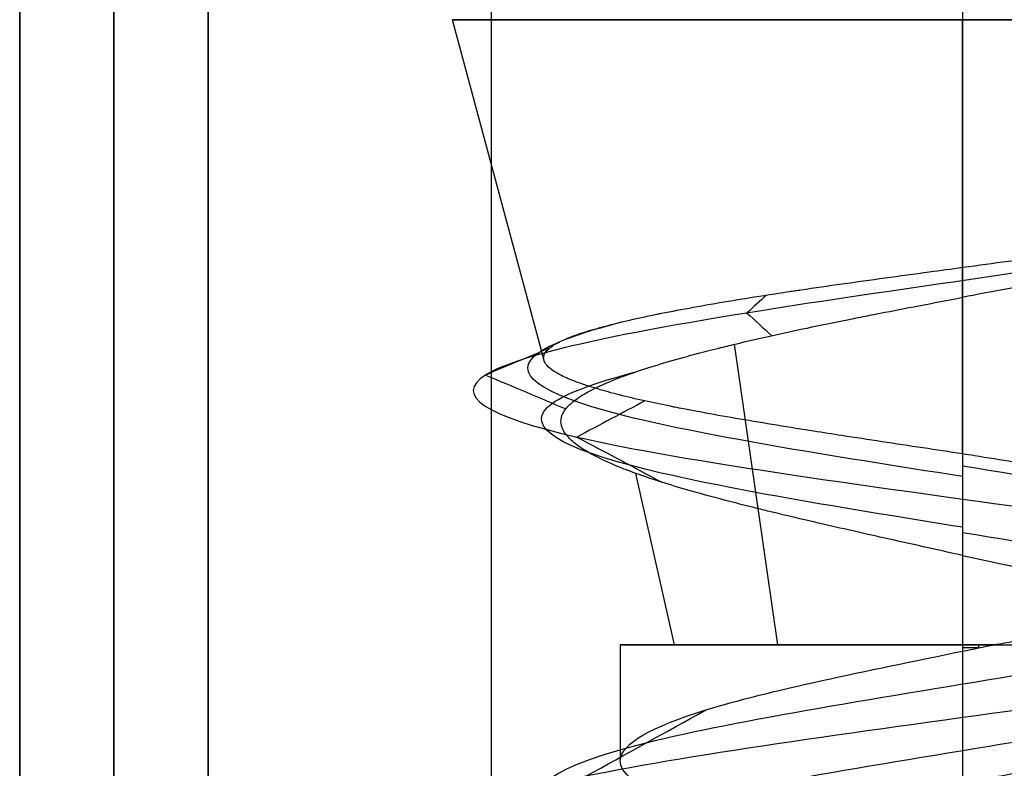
# Model space of a CAD drawing. Header units: millimetres. Extents: x -646 to 654, y -203 to 198.
# Tile 15 of 256: x -646.38 to -641.16, y 137.64 to 141.61. Entities that reach past the tile are written whole.
import ezdxf

# ---------------------------------------------------------------- set-up
doc = ezdxf.new("R2010")
doc.units = ezdxf.units.MM
doc.layers.add('Default', color=7, linetype='Continuous', true_color=0x000000)

msp = doc.modelspace()

# ---------------------------------------------------------------- linework, layer by layer
at = {"layer": 'Default', "color": 9, "true_color": 0xbebcba}
for p, q in [((-643.604, 139.8039, 845.8222), (-644.0889, 141.6131, 845.8222)), ((-641.3844, 140.2994, 848.1747), (-641.3844, 141.6131, 848.5267)), ((-641.3844, 139.3092, 843.735), (-641.3844, 141.6131, 843.1177)), ((-642.3643, 138.2967, 847.351), (-642.5948, 139.8911, 847.7107)), ((-642.9131, 138.2967, 844.8423), (-643.1181, 139.2052, 844.7109)), ((-643.2002, 138.2967, 845.8222), (-643.1997, 137.6833, 845.8222)), ((-641.3844, 138.2967, 844.0063), (-641.3844, 137.104, 844.0063))]:
    msp.add_line(p, q, dxfattribs=at)
at = {"layer": 'Default', "color": 9, "true_color": 0xbebcba, "extrusion": (0, -1, 0)}
for centre, radius, start, end in [((-641.3844, 845.8222, -141.6131), 2.7045, 90, 180), ((-641.3844, 845.8222, -141.6131), 2.7045, 180, 270), ((-641.3844, 845.8222, -138.2967), 1.8159, 90, 180), ((-641.3844, 845.8222, -138.2967), 1.8159, 180, 335.3238), ((-641.3844, 845.8222, -138.2967), 1.8159, 84.6762, 90)]:
    msp.add_arc(centre, radius, start, end, dxfattribs=at)
at = {"layer": 'Default', "color": 9, "true_color": 0xbebcba, "extrusion": (0, 1, 0)}
for start, end in [(90, 180), (180, 270)]:
    msp.add_arc((641.3844, 845.8222, 141.6131), 2.7045, start, end, dxfattribs=at)
at = {"layer": 'Default'}
for points in [[(-646.3844, 148.3403, 1170.8222), (-646.3844, 141.8403, 1170.8222), (-646.3844, 135.3403, 1170.8222)], [(-646.3844, 135.3403, 772.8222), (-646.3844, 141.8403, 772.8222), (-646.3844, 148.3403, 772.8222)], [(-646.3844, 135.3403, 971.8222), (-646.3844, 141.8403, 971.8222), (-646.3844, 148.3403, 971.8222)], [(-645.8844, 148.3403, 1171.3222), (-645.8844, 141.8403, 1171.3222), (-645.8844, 135.3403, 1171.3222)], [(-645.8844, 135.3403, 772.3222), (-645.8844, 141.8403, 772.3222), (-645.8844, 148.3403, 772.3222)], [(-645.3844, 148.3403, 1171.8222), (-645.3844, 141.8403, 1171.8222), (-645.3844, 135.3403, 1171.8222)], [(-645.3844, 135.3403, 771.8222), (-645.3844, 141.8403, 771.8222), (-645.3844, 148.3403, 771.8222)], [(-643.8844, 147.3403, 845.8222), (-643.8844, 140.8403, 845.8222), (-643.8844, 134.3403, 845.8222)], [(-641.3844, 147.3403, 848.3222), (-641.3844, 140.8403, 848.3222), (-641.3844, 134.3403, 848.3222)], [(-641.3844, 147.3403, 843.3222), (-641.3844, 140.8403, 843.3222), (-641.3844, 134.3403, 843.3222)]]:
    msp.add_open_spline(points, degree=2, dxfattribs=at)
at = {"layer": 'Default', "color": 9, "true_color": 0xbebcba}
for points, degree in [([(-638.9986, 140.7149, 846.4377), (-639.1686, 140.6052, 847.1504), (-640.1872, 140.3858, 848.4209), (-642.6778, 140.0567, 848.4273), (-644.2693, 139.7276, 846.4611), (-643.7269, 139.3986, 843.9482), (-642.177, 139.1792, 843.1698), (-641.3844, 139.0695, 843.1563)], 3), ([(-641.3844, 140.14, 848.132), (-641.3844, 140.2197, 848.1534), (-641.3844, 140.2994, 848.1747)], 2), ([(-642.424, 140.1525, 847.8917), (-642.4587, 140.1206, 847.9607), (-642.4933, 140.0887, 848.0296), (-642.528, 140.0567, 848.0985)], 3), ([(-641.3844, 140.14, 848.132), (-641.3844, 139.2184, 847.885), (-641.3844, 138.2967, 847.6381)], 2), ([(-642.528, 140.0567, 848.0985), (-642.4846, 140.0168, 848.0123), (-642.4413, 139.9769, 847.926), (-642.3979, 139.9369, 847.8397)], 3), ([(-643.5741, 139.8714, 846.2965), (-643.6873, 139.8235, 846.321), (-643.8004, 139.7756, 846.3455), (-643.9136, 139.7276, 846.37)], 3), ([(-643.9136, 139.7276, 846.37), (-643.7721, 139.6677, 846.3393), (-643.6305, 139.6078, 846.3087), (-643.489, 139.5479, 846.278)], 3), ([(-643.0692, 139.5903, 844.4633), (-643.1894, 139.5264, 844.3663), (-643.3096, 139.4625, 844.2694), (-643.4298, 139.3986, 844.1724)], 3), ([(-643.4298, 139.3986, 844.1724), (-643.2795, 139.3187, 844.2936), (-643.1293, 139.2388, 844.4148), (-642.979, 139.1589, 844.536)], 3), ([(-641.3844, 139.3092, 843.735), (-641.3844, 139.1893, 843.4457), (-641.3844, 139.0695, 843.1563)], 2), ([(-641.3844, 139.246, 843.5826), (-640.6402, 139.1234, 843.5826), (-639.1646, 138.8782, 844.3829), (-638.9697, 138.5104, 846.9095), (-640.9868, 138.1427, 848.438), (-643.365, 137.7749, 847.5775), (-643.9339, 137.4071, 845.1114), (-642.1716, 137.0393, 843.2956), (-639.6901, 136.6715, 843.7891), (-638.7571, 136.3037, 846.1412), (-640.2258, 135.936, 848.2017), (-642.7535, 135.5682, 848.0871), (-644.0297, 135.2004, 845.9021), (-642.8878, 134.8326, 843.6442), (-640.3716, 134.4648, 843.3771), (-638.7812, 134.097, 845.3452), (-639.5704, 133.7292, 847.7493), (-642.0177, 133.3615, 848.3918), (-643.8861, 132.9937, 846.6855), (-643.4677, 132.6259, 844.19), (-641.1449, 132.2581, 843.1865), (-639.041, 131.8903, 844.5923), (-639.0792, 131.5225, 847.1223), (-641.2246, 131.1548, 848.4639), (-643.516, 130.787, 847.3907), (-643.8589, 130.4192, 844.8837), (-641.9398, 130.0514, 843.2346), (-639.513, 129.6836, 843.9508), (-638.7968, 129.3158, 846.3777), (-640.4459, 128.948, 848.2968), (-642.9529, 128.5803, 847.9539), (-644.0261, 128.2125, 845.6624), (-642.6845, 127.8447, 843.517), (-640.1545, 127.4769, 843.4788), (-638.7487, 127.1091, 845.5827), (-639.7522, 126.7413, 847.9055), (-642.2477, 126.3736, 848.324), (-643.954, 126.0058, 846.4556), (-643.3114, 125.638, 844.0082), (-640.9073, 125.2702, 843.219), (-638.9393, 124.9024, 844.8094), (-639.2063, 124.5346, 847.3256), (-641.4643, 124.1669, 848.4675), (-643.6492, 123.7991, 847.1914), (-643.7638, 123.4313, 844.6636), (-641.7034, 123.0635, 843.195), (-639.3513, 122.6957, 844.1279), (-638.8577, 122.3279, 846.6096), (-640.6737, 121.9601, 848.3715), (-643.1393, 121.5924, 847.8032), (-644.0008, 121.2246, 845.424), (-642.4705, 120.8568, 843.4088), (-639.9474, 120.489, 843.5997), (-638.7378, 120.1212, 845.8222), (-639.9474, 119.7534, 848.0447), (-642.4705, 119.3857, 848.2356), (-644.0008, 119.0179, 846.2204), (-643.1393, 118.6501, 843.8413), (-640.6737, 118.2823, 843.2729), (-638.8577, 117.9145, 845.0349), (-639.3513, 117.5467, 847.5166), (-641.7034, 117.179, 848.4494), (-643.7638, 116.8112, 846.9808), (-643.6492, 116.4434, 844.4531), (-641.4643, 116.0756, 843.1769), (-639.2063, 115.7078, 844.3188), (-638.9393, 115.34, 846.835), (-640.9073, 114.9722, 848.4254), (-643.3114, 114.6045, 847.6362), (-643.954, 114.2367, 845.1889), (-642.2477, 113.8689, 843.3205), (-639.7522, 113.5011, 843.7389), (-638.7487, 113.1333, 846.0617), (-640.1545, 112.7655, 848.1656), (-642.6845, 112.3978, 848.1274), (-644.0261, 112.03, 845.982), (-642.9529, 111.6622, 843.6906), (-640.4459, 111.2944, 843.3477), (-638.7968, 110.9266, 845.2668), (-639.513, 110.5588, 847.6936), (-641.9398, 110.1911, 848.4098), (-643.8589, 109.8233, 846.7607), (-643.516, 109.4555, 844.2537), (-641.2246, 109.0877, 843.1805), (-639.0792, 108.7199, 844.5221), (-639.041, 108.3521, 847.0521), (-641.1449, 107.9843, 848.4579), (-643.4677, 107.6166, 847.4544), (-643.8861, 107.2488, 844.9589), (-642.0177, 106.881, 843.2526), (-639.5704, 106.5132, 843.8952), (-638.7812, 106.1454, 846.2993), (-640.3716, 105.7776, 848.2673), (-642.8878, 105.4099, 848.0003), (-644.0297, 105.0421, 845.7423), (-642.7535, 104.6743, 843.5574), (-640.2258, 104.3065, 843.4428), (-638.7571, 103.9387, 845.5032), (-639.6901, 103.5709, 847.8553), (-642.1716, 103.2031, 848.3488), (-643.9339, 102.8354, 846.533), (-643.365, 102.4676, 844.067), (-640.9868, 102.0998, 843.2064), (-638.9697, 101.732, 844.7349), (-639.1646, 101.3642, 847.2615), (-640.6402, 101.119, 848.0619), (-641.3844, 100.9964, 848.0619)], 3), ([(-641.3844, 139.0695, 843.1563), (-640.4985, 138.9469, 843.1563), (-638.7421, 138.7017, 844.109), (-638.5101, 138.3339, 847.1164), (-640.9112, 137.9661, 848.9359), (-643.7419, 137.5983, 847.9115), (-644.4191, 137.2305, 844.9761), (-642.3214, 136.8628, 842.8148), (-639.3676, 136.495, 843.4022), (-638.2571, 136.1272, 846.202), (-640.0053, 135.7594, 848.6545), (-643.0141, 135.3916, 848.5181), (-644.5331, 135.0238, 845.9174), (-643.1739, 134.656, 843.2297), (-640.1788, 134.2883, 842.9118), (-638.2858, 133.9205, 845.2544), (-639.2251, 133.5527, 848.116), (-642.1383, 133.1849, 848.8809), (-644.3622, 132.8171, 846.8498), (-643.8641, 132.4493, 843.8794), (-641.0993, 132.0816, 842.6849), (-638.595, 131.7138, 844.3582), (-638.6405, 131.346, 847.3698), (-641.1942, 130.9782, 848.9667), (-643.9217, 130.6104, 847.6892), (-644.3298, 130.2426, 844.7051), (-642.0455, 129.8749, 842.7422), (-639.1568, 129.5071, 843.5947), (-638.3043, 129.1393, 846.4834), (-640.2673, 128.7715, 848.7677), (-643.2514, 128.4037, 848.3595), (-644.5288, 128.0359, 845.632), (-642.9319, 127.6681, 843.0783), (-639.9204, 127.3004, 843.0329), (-638.2471, 126.9326, 845.5371), (-639.4416, 126.5648, 848.302), (-642.412, 126.197, 848.8001), (-644.443, 125.8292, 846.5761), (-643.6781, 125.4614, 843.663), (-640.8165, 125.0937, 842.7236), (-638.474, 124.7259, 844.6167), (-638.7918, 124.3581, 847.6117), (-641.4795, 123.9903, 848.971), (-644.0802, 123.6225, 847.4519), (-644.2167, 123.2547, 844.4432), (-641.7641, 122.887, 842.695), (-638.9644, 122.5192, 843.8054), (-638.3768, 122.1514, 846.7594), (-640.5384, 121.7836, 848.8567), (-643.4733, 121.4158, 848.1802), (-644.4987, 121.048, 845.3482), (-642.6772, 120.6802, 842.9496), (-639.674, 120.3125, 843.1768), (-638.2342, 119.9447, 845.8222), (-639.674, 119.5769, 848.4676), (-642.6772, 119.2091, 848.6949), (-644.4987, 118.8413, 846.2962), (-643.4733, 118.4735, 843.4643), (-640.5384, 118.1058, 842.7877), (-638.3768, 117.738, 844.885), (-638.9644, 117.3702, 847.839), (-641.7641, 117.0024, 848.9494), (-644.2167, 116.6346, 847.2013), (-644.0802, 116.2668, 844.1925), (-641.4795, 115.899, 842.6735), (-638.7918, 115.5313, 844.0327), (-638.474, 115.1635, 847.0277), (-640.8165, 114.7957, 848.9208), (-643.6781, 114.4279, 847.9814), (-644.443, 114.0601, 845.0683), (-642.412, 113.6923, 842.8443), (-639.4416, 113.3246, 843.3424), (-638.2471, 112.9568, 846.1073), (-639.9204, 112.589, 848.6116), (-642.9319, 112.2212, 848.5661), (-644.5288, 111.8534, 846.0124), (-643.2514, 111.4856, 843.2849), (-640.2673, 111.1179, 842.8767), (-638.3043, 110.7501, 845.161), (-639.1568, 110.3823, 848.0497), (-642.0455, 110.0145, 848.9022), (-644.3298, 109.6467, 846.9393), (-643.9217, 109.2789, 843.9552), (-641.1942, 108.9111, 842.6778), (-638.6405, 108.5434, 844.2747), (-638.595, 108.1756, 847.2862), (-641.0993, 107.8078, 848.9595), (-643.8641, 107.44, 847.765), (-644.3622, 107.0722, 844.7946), (-642.1383, 106.7044, 842.7636), (-639.2251, 106.3367, 843.5284), (-638.2858, 105.9689, 846.3901), (-640.1788, 105.6011, 848.7326), (-643.1739, 105.2333, 848.4148), (-644.5331, 104.8655, 845.7271), (-643.0141, 104.4977, 843.1263), (-640.0053, 104.13, 842.9899), (-638.2571, 103.7622, 845.4425), (-639.3676, 103.3944, 848.2422), (-642.3214, 103.0266, 848.8297), (-644.4191, 102.6588, 846.6683), (-643.7419, 102.291, 843.7329), (-640.9112, 101.9232, 842.7086), (-638.5101, 101.5555, 844.528), (-638.7421, 101.1877, 847.5354), (-640.4985, 100.9425, 848.4881), (-641.3844, 100.8199, 848.4881)], 3), ([(-641.3844, 139.0695, 843.1563), (-641.3844, 138.9197, 843.5179), (-641.3844, 138.7699, 843.8795)], 2), ([(-641.3844, 138.8929, 843.5826), (-640.6402, 138.7703, 843.5826), (-639.1646, 138.5251, 844.3829), (-638.9697, 138.1573, 846.9095), (-640.9868, 137.7895, 848.438), (-643.365, 137.4218, 847.5775), (-643.9338, 137.054, 845.1114), (-642.1716, 136.6862, 843.2956), (-639.6901, 136.3184, 843.7891), (-638.7571, 135.9506, 846.1412), (-640.2258, 135.5828, 848.2016), (-642.7535, 135.2151, 848.087), (-644.0297, 134.8473, 845.9021), (-642.8877, 134.4795, 843.6442), (-640.3716, 134.1117, 843.3772), (-638.7812, 133.7439, 845.3452), (-639.5704, 133.3761, 847.7492), (-642.0177, 133.0084, 848.3918), (-643.8861, 132.6406, 846.6855), (-643.4676, 132.2728, 844.1901), (-641.1449, 131.905, 843.1866), (-639.041, 131.5372, 844.5923), (-639.0792, 131.1694, 847.1223), (-641.2246, 130.8016, 848.4639), (-643.516, 130.4339, 847.3907), (-643.8589, 130.0661, 844.8838), (-641.9398, 129.6983, 843.2347), (-639.513, 129.3305, 843.9509), (-638.7968, 128.9627, 846.3777), (-640.4459, 128.5949, 848.2967), (-642.9528, 128.2272, 847.9538), (-644.026, 127.8594, 845.6624), (-642.6845, 127.4916, 843.5171), (-640.1545, 127.1238, 843.4789), (-638.7487, 126.756, 845.5827), (-639.7522, 126.3882, 847.9055), (-642.2477, 126.0204, 848.3239), (-643.954, 125.6527, 846.4556), (-643.3114, 125.2849, 844.0082), (-640.9073, 124.9171, 843.2191), (-638.9393, 124.5493, 844.8094), (-639.2063, 124.1815, 847.3256), (-641.4643, 123.8137, 848.4675), (-643.6492, 123.446, 847.1913), (-643.7638, 123.0782, 844.6637), (-641.7034, 122.7104, 843.195), (-639.3513, 122.3426, 844.1279), (-638.8577, 121.9748, 846.6096), (-640.6737, 121.607, 848.3715), (-643.1393, 121.2393, 847.8031), (-644.0007, 120.8715, 845.424), (-642.4705, 120.5037, 843.4089), (-639.9474, 120.1359, 843.5998), (-638.7379, 119.7681, 845.8222), (-639.9474, 119.4003, 848.0447), (-642.4705, 119.0325, 848.2356), (-644.0007, 118.6648, 846.2204), (-643.1393, 118.297, 843.8413), (-640.6737, 117.9292, 843.2729), (-638.8577, 117.5614, 845.0349), (-639.3513, 117.1936, 847.5165), (-641.7034, 116.8258, 848.4494), (-643.7638, 116.4581, 846.9808), (-643.6492, 116.0903, 844.4531), (-641.4643, 115.7225, 843.1769), (-639.2063, 115.3547, 844.3188), (-638.9393, 114.9869, 846.835), (-640.9073, 114.6191, 848.4254), (-643.3114, 114.2514, 847.6362), (-643.954, 113.8836, 845.1889), (-642.2477, 113.5158, 843.3205), (-639.7522, 113.148, 843.7389), (-638.7487, 112.7802, 846.0617), (-640.1545, 112.4124, 848.1656), (-642.6845, 112.0446, 848.1274), (-644.026, 111.6769, 845.982), (-642.9528, 111.3091, 843.6906), (-640.4459, 110.9413, 843.3477), (-638.7968, 110.5735, 845.2668), (-639.513, 110.2057, 847.6936), (-641.9398, 109.8379, 848.4098), (-643.8589, 109.4702, 846.7607), (-643.516, 109.1024, 844.2537), (-641.2246, 108.7346, 843.1805), (-639.0792, 108.3668, 844.5221), (-639.041, 107.999, 847.0521), (-641.1449, 107.6312, 848.4579), (-643.4676, 107.2635, 847.4544), (-643.8861, 106.8957, 844.9589), (-642.0177, 106.5279, 843.2526), (-639.5704, 106.1601, 843.8952), (-638.7812, 105.7923, 846.2993), (-640.3716, 105.4245, 848.2673), (-642.8877, 105.0567, 848.0002), (-644.0297, 104.689, 845.7423), (-642.7535, 104.3212, 843.5574), (-640.2258, 103.9534, 843.4428), (-638.7571, 103.5856, 845.5032), (-639.6901, 103.2178, 847.8553), (-642.1716, 102.85, 848.3488), (-643.9338, 102.4823, 846.533), (-643.365, 102.1145, 844.067), (-640.9868, 101.7467, 843.2064), (-638.9697, 101.3789, 844.7349), (-639.1646, 101.0111, 847.2615), (-640.6402, 100.7659, 848.0618), (-641.3844, 100.6433, 848.0618)], 3), ([(-641.3844, 138.2967, 847.6381), (-641.3844, 138.2796, 847.6381), (-641.3844, 138.2625, 847.6381)], 2), ([(-641.3844, 138.2625, 847.6381), (-641.3273, 138.274, 847.6381), (-641.2715, 138.2854, 847.6356), (-641.2159, 138.2967, 847.6303)], 3), ([(-641.3, 138.2967, 847.6361), (-641.3, 138.2882, 847.6361), (-641.3, 138.2796, 847.6361)], 2), ([(-643.383, 137.5983, 847.593), (-643.1704, 137.7158, 847.4047), (-642.9578, 137.8332, 847.2163), (-642.7453, 137.9507, 847.028)], 3)]:
    msp.add_open_spline(points, degree=degree, dxfattribs=at)
for points, knots in [([(-638.9986, 140.7149, 846.4377), (-639.0218, 140.701, 846.5127), (-639.0487, 140.6872, 846.5864), (-639.0792, 140.6733, 846.6585), (-639.1107, 140.6589, 846.7333), (-639.1461, 140.6445, 846.8063), (-639.1849, 140.63, 846.8775), (-639.224, 140.6155, 846.9491), (-639.2667, 140.6009, 847.0188), (-639.3128, 140.5863, 847.0863), (-639.3464, 140.5756, 847.1357), (-639.3819, 140.5649, 847.1838), (-639.4191, 140.5542, 847.2308), (-639.4316, 140.5506, 847.2465), (-639.4442, 140.547, 847.2621), (-639.4571, 140.5433, 847.2775), (-639.4648, 140.5412, 847.2868), (-639.4726, 140.539, 847.296), (-639.4805, 140.5368, 847.3052), (-639.5329, 140.5223, 847.3664), (-639.5882, 140.5078, 847.4248), (-639.646, 140.4933, 847.4804), (-639.7038, 140.4788, 847.5359), (-639.7641, 140.4643, 847.5885), (-639.8269, 140.4498, 847.6379), (-639.8888, 140.4354, 847.6867), (-639.953, 140.421, 847.7325), (-640.0194, 140.4065, 847.7749), (-640.05, 140.3999, 847.7945), (-640.0811, 140.3932, 847.8134), (-640.1126, 140.3865, 847.8315), (-640.1313, 140.3826, 847.8422), (-640.1501, 140.3786, 847.8527), (-640.169, 140.3746, 847.8629), (-640.1819, 140.3719, 847.8699), (-640.1949, 140.3692, 847.8767), (-640.2079, 140.3665, 847.8834), (-640.2728, 140.3531, 847.9167), (-640.3391, 140.3396, 847.9469), (-640.4068, 140.3261, 847.9736), (-640.4785, 140.3119, 848.002), (-640.5516, 140.2976, 848.0266), (-640.6259, 140.2832, 848.0474), (-640.7019, 140.2686, 848.0687), (-640.7791, 140.2538, 848.0861), (-640.8571, 140.2391, 848.0995), (-640.9004, 140.2309, 848.107), (-640.9439, 140.2227, 848.1133), (-640.9876, 140.2145, 848.1183), (-641.0138, 140.2096, 848.1213), (-641.04, 140.2047, 848.1239), (-641.0663, 140.1997, 848.1261), (-641.0762, 140.1979, 848.1269), (-641.086, 140.196, 848.1276), (-641.0958, 140.1942, 848.1283), (-641.1735, 140.1796, 848.1337), (-641.2513, 140.1651, 848.1353), (-641.3289, 140.1505, 848.1332), (-641.3469, 140.1471, 848.1327), (-641.365, 140.1437, 848.132), (-641.3844, 140.14, 848.132)], [-4.145818, -4.145818, -4.145818, -4.145818, -3.836571, -3.836571, -3.836571, -3.516721, -3.516721, -3.516721, -3.19456, -3.19456, -3.19456, -2.958659, -2.958659, -2.958659, -2.879417, -2.879417, -2.879417, -2.831762, -2.831762, -2.831762, -2.514562, -2.514562, -2.514562, -2.198864, -2.198864, -2.198864, -1.887719, -1.887719, -1.887719, -1.744247, -1.744247, -1.744247, -1.65928, -1.65928, -1.65928, -1.601489, -1.601489, -1.601489, -1.313839, -1.313839, -1.313839, -1.009245, -1.009245, -1.009245, -0.696967, -0.696967, -0.696967, -0.523376, -0.523376, -0.523376, -0.419215, -0.419215, -0.419215, -0.380247, -0.380247, -0.380247, -0.073117, -0.073117, -0.073117, 0, 0, 0, 0]), ([(-641.3844, 140.2994, 848.1747), (-641.3823, 140.2997, 848.1738), (-641.3817, 140.2998, 848.1738), (-641.381, 140.2999, 848.1738), (-641.301, 140.3106, 848.1766), (-641.2211, 140.3212, 848.1754), (-641.1415, 140.3318, 848.1704), (-641.0619, 140.3425, 848.1654), (-640.9827, 140.353, 848.1565), (-640.9042, 140.3636, 848.1436), (-640.8269, 140.374, 848.131), (-640.7502, 140.3844, 848.1146), (-640.6745, 140.3948, 848.0944), (-640.6269, 140.4013, 848.0817), (-640.5798, 140.4078, 848.0675), (-640.5331, 140.4144, 848.0517), (-640.5127, 140.4172, 848.0448), (-640.4924, 140.4201, 848.0377), (-640.4722, 140.4229, 848.0302), (-640.4602, 140.4246, 848.0258), (-640.4483, 140.4263, 848.0212), (-640.4363, 140.428, 848.0166), (-640.4224, 140.43, 848.0112), (-640.4086, 140.432, 848.0056), (-640.3948, 140.4339, 847.9999), (-640.3228, 140.4442, 847.9703), (-640.2525, 140.4545, 847.9369), (-640.1841, 140.4648, 847.9), (-640.1138, 140.4753, 847.8621), (-640.0454, 140.4858, 847.8205), (-639.9792, 140.4963, 847.7756), (-639.9213, 140.5055, 847.7363), (-639.865, 140.5147, 847.6944), (-639.8105, 140.5239, 847.65), (-639.7825, 140.5286, 847.6272), (-639.755, 140.5333, 847.6038), (-639.7279, 140.538, 847.5797), (-639.7113, 140.5409, 847.5649), (-639.6948, 140.5438, 847.5498), (-639.6785, 140.5467, 847.5345), (-639.6688, 140.5485, 847.5254), (-639.6592, 140.5502, 847.5162), (-639.6497, 140.5519, 847.507), (-639.5912, 140.5625, 847.4502), (-639.5355, 140.5731, 847.3906), (-639.4828, 140.5836, 847.3285), (-639.4278, 140.5947, 847.2636), (-639.3761, 140.6056, 847.1959), (-639.3278, 140.6166, 847.1257), (-639.3131, 140.62, 847.1042), (-639.2987, 140.6233, 847.0825), (-639.2846, 140.6267, 847.0606), (-639.2731, 140.6294, 847.0427), (-639.2619, 140.6322, 847.0248), (-639.2509, 140.6349, 847.0066), (-639.2084, 140.6454, 846.9365), (-639.1694, 140.656, 846.8645), (-639.1342, 140.6665, 846.7907), (-639.0997, 140.6767, 846.7185), (-639.0688, 140.687, 846.6446), (-639.0417, 140.6972, 846.5694), (-639.0261, 140.7031, 846.5259), (-639.0117, 140.709, 846.482), (-638.9986, 140.7149, 846.4377)], [-4.147836, -4.147836, -4.147836, -4.147836, -4.143142, -4.143142, -4.143142, -3.830207, -3.830207, -3.830207, -3.518241, -3.518241, -3.518241, -3.211204, -3.211204, -3.211204, -3.018406, -3.018406, -3.018406, -2.93403, -2.93403, -2.93403, -2.883995, -2.883995, -2.883995, -2.825511, -2.825511, -2.825511, -2.520907, -2.520907, -2.520907, -2.207682, -2.207682, -2.207682, -1.933053, -1.933053, -1.933053, -1.791441, -1.791441, -1.791441, -1.704077, -1.704077, -1.704077, -1.652038, -1.652038, -1.652038, -1.332918, -1.332918, -1.332918, -0.999628, -0.999628, -0.999628, -0.897575, -0.897575, -0.897575, -0.814621, -0.814621, -0.814621, -0.49401, -0.49401, -0.49401, -0.18083, -0.18083, -0.18083, 0, 0, 0, 0]), ([(-643.604, 139.8039, 845.8222), (-643.6044, 139.8053, 845.832), (-643.6048, 139.8066, 845.8417), (-643.6051, 139.808, 845.8515), (-643.6076, 139.8188, 845.9278), (-643.6061, 139.8296, 846.0039), (-643.6007, 139.8403, 846.0796), (-643.5955, 139.8506, 846.1524), (-643.5866, 139.8609, 846.2248), (-643.5739, 139.8712, 846.2965), (-643.5608, 139.8818, 846.3708), (-643.5437, 139.8924, 846.4444), (-643.5227, 139.903, 846.517), (-643.5123, 139.9083, 846.553), (-643.501, 139.9136, 846.5888), (-643.4887, 139.9188, 846.6243), (-643.4829, 139.9213, 846.6412), (-643.4768, 139.9238, 846.6581), (-643.4705, 139.9264, 846.6749), (-643.4665, 139.928, 846.6857), (-643.4624, 139.9296, 846.6965), (-643.4582, 139.9312, 846.7072), (-643.4304, 139.9419, 846.7785), (-643.3989, 139.9525, 846.8482), (-643.3641, 139.9632, 846.9162), (-643.3289, 139.9739, 846.985), (-643.2902, 139.9846, 847.052), (-643.2483, 139.9953, 847.1171), (-643.2065, 140.006, 847.182), (-643.1615, 140.0167, 847.2449), (-643.1134, 140.0273, 847.3055), (-643.0897, 140.0326, 847.3353), (-643.0654, 140.0378, 847.3646), (-643.0403, 140.043, 847.3932), (-643.0285, 140.0455, 847.4067), (-643.0167, 140.0479, 847.4199), (-643.0046, 140.0504, 847.4331), (-642.9971, 140.0519, 847.4413), (-642.9895, 140.0534, 847.4495), (-642.9819, 140.055, 847.4576), (-642.928, 140.0658, 847.5148), (-642.8715, 140.0765, 847.5691), (-642.8124, 140.0872, 847.6203), (-642.7526, 140.0981, 847.6722), (-642.6901, 140.1089, 847.721), (-642.6253, 140.1197, 847.7663), (-642.5605, 140.1305, 847.8116), (-642.4933, 140.1413, 847.8535), (-642.424, 140.1521, 847.8916), (-642.3844, 140.1583, 847.9133), (-642.3441, 140.1645, 847.9338), (-642.3032, 140.1706, 847.9531), (-642.2928, 140.1722, 847.9579), (-642.2825, 140.1737, 847.9627), (-642.272, 140.1753, 847.9674), (-642.2616, 140.1768, 847.9721), (-642.2512, 140.1784, 847.9767), (-642.2408, 140.1799, 847.9813), (-642.1696, 140.1905, 848.0121), (-642.097, 140.201, 848.0392), (-642.0232, 140.2115, 848.0625), (-641.9483, 140.2221, 848.0863), (-641.8723, 140.2327, 848.1062), (-641.7953, 140.2433, 848.1223), (-641.7181, 140.2539, 848.1385), (-641.64, 140.2645, 848.1509), (-641.5613, 140.2751, 848.1594), (-641.5026, 140.283, 848.1658), (-641.4436, 140.2909, 848.1701), (-641.3844, 140.2994, 848.1747)], [4.427155, 4.427155, 4.427155, 4.427155, 4.465455, 4.465455, 4.465455, 4.763943, 4.763943, 4.763943, 5.049779, 5.049779, 5.049779, 5.345905, 5.345905, 5.345905, 5.493009, 5.493009, 5.493009, 5.563345, 5.563345, 5.563345, 5.608544, 5.608544, 5.608544, 5.908181, 5.908181, 5.908181, 6.211351, 6.211351, 6.211351, 6.514458, 6.514458, 6.514458, 6.66363, 6.66363, 6.66363, 6.73349, 6.73349, 6.73349, 6.777165, 6.777165, 6.777165, 7.084233, 7.084233, 7.084233, 7.394571, 7.394571, 7.394571, 7.704545, 7.704545, 7.704545, 7.881674, 7.881674, 7.881674, 7.926484, 7.926484, 7.926484, 7.971096, 7.971096, 7.971096, 8.274718, 8.274718, 8.274718, 8.582594, 8.582594, 8.582594, 8.89231, 8.89231, 8.89231, 9.124255, 9.124255, 9.124255, 9.124255]), ([(-641.3844, 138.7699, 843.8795), (-641.4033, 138.7741, 843.8784), (-641.4222, 138.7784, 843.8776), (-641.4411, 138.7826, 843.877), (-641.5087, 138.7978, 843.875), (-641.5763, 138.8128, 843.8768), (-641.6436, 138.8279, 843.8821), (-641.7123, 138.8432, 843.8875), (-641.7807, 138.8585, 843.8965), (-641.8486, 138.8737, 843.9092), (-641.8611, 138.8765, 843.9115), (-641.8736, 138.8793, 843.9139), (-641.886, 138.8821, 843.9165), (-641.9053, 138.8865, 843.9205), (-641.9246, 138.8908, 843.9248), (-641.9438, 138.8952, 843.9293), (-642.0049, 138.909, 843.9438), (-642.0652, 138.9228, 843.9611), (-642.1247, 138.9365, 843.9811), (-642.1911, 138.9518, 844.0035), (-642.2565, 138.9671, 844.0293), (-642.3204, 138.9824, 844.0584), (-642.3315, 138.985, 844.0634), (-642.3425, 138.9877, 844.0685), (-642.3535, 138.9903, 844.0738), (-642.3754, 138.9956, 844.0842), (-642.3971, 139.0008, 844.095), (-642.4186, 139.0061, 844.1062), (-642.4431, 139.0121, 844.1189), (-642.4673, 139.018, 844.1321), (-642.4912, 139.024, 844.1458), (-642.5528, 139.0393, 844.181), (-642.6125, 139.0546, 844.2194), (-642.67, 139.0699, 844.2607), (-642.7271, 139.085, 844.3018), (-642.7821, 139.1001, 844.3458), (-642.8345, 139.1152, 844.3927), (-642.8851, 139.1297, 844.4378), (-642.9334, 139.1443, 844.4857), (-642.9791, 139.1588, 844.536), (-642.9872, 139.1614, 844.545), (-642.9952, 139.1639, 844.554), (-643.0031, 139.1665, 844.563), (-643.0159, 139.1706, 844.5777), (-643.0285, 139.1748, 844.5925), (-643.0408, 139.1789, 844.6075), (-643.0607, 139.1856, 844.6318), (-643.0801, 139.1923, 844.6566), (-643.0988, 139.199, 844.6818), (-643.1363, 139.2123, 844.7323), (-643.1714, 139.2256, 844.7845), (-643.204, 139.2388, 844.8382), (-643.241, 139.2539, 844.8993), (-643.275, 139.2689, 844.9624), (-643.3057, 139.2839, 845.0272), (-643.3366, 139.299, 845.0924), (-643.3642, 139.314, 845.1593), (-643.3885, 139.3291, 845.2276), (-643.3923, 139.3314, 845.2382), (-643.396, 139.3338, 845.2488), (-643.3996, 139.3361, 845.2595), (-643.403, 139.3383, 845.2697), (-643.4064, 139.3405, 845.2799), (-643.4096, 139.3428, 845.2901), (-643.4225, 139.3514, 845.33), (-643.4342, 139.3601, 845.3703), (-643.4447, 139.3687, 845.4108), (-643.4631, 139.3839, 845.4819), (-643.478, 139.399, 845.5539), (-643.4892, 139.414, 845.6264), (-643.5004, 139.4291, 845.6989), (-643.5079, 139.4441, 845.7719), (-643.5117, 139.4591, 845.8451), (-643.5154, 139.4738, 845.9171), (-643.5155, 139.4885, 845.9894), (-643.5118, 139.5032, 846.0616), (-643.5113, 139.5052, 846.0714), (-643.5107, 139.5072, 846.0812), (-643.5101, 139.5092, 846.091), (-643.5085, 139.5141, 846.1147), (-643.5066, 139.5189, 846.1384), (-643.5042, 139.5237, 846.162), (-643.5003, 139.5317, 846.2009), (-643.4953, 139.5396, 846.2397), (-643.4891, 139.5475, 846.2782), (-643.4788, 139.5608, 846.3431), (-643.4653, 139.5741, 846.4074), (-643.4488, 139.5873, 846.4709), (-643.4304, 139.6021, 846.5415), (-643.4083, 139.6168, 846.6112), (-643.3826, 139.6314, 846.6797), (-643.3566, 139.6463, 846.7494), (-643.3269, 139.6612, 846.8178), (-643.2937, 139.6761, 846.8848), (-643.2867, 139.6792, 846.8988), (-643.2796, 139.6823, 846.9128), (-643.2724, 139.6854, 846.9266), (-643.2652, 139.6885, 846.9404), (-643.2579, 139.6916, 846.9541), (-643.2505, 139.6947, 846.9677), (-643.2336, 139.7016, 846.9984), (-643.216, 139.7086, 847.0288), (-643.1977, 139.7155, 847.0587), (-643.1583, 139.7305, 847.1233), (-643.1157, 139.7454, 847.1859), (-643.0701, 139.7602, 847.2462), (-643.0244, 139.7751, 847.3066), (-642.9756, 139.79, 847.3649), (-642.9241, 139.8048, 847.4206), (-642.8732, 139.8195, 847.4756), (-642.8195, 139.8341, 847.5282), (-642.7632, 139.8488, 847.578), (-642.7547, 139.851, 847.5855), (-642.7462, 139.8532, 847.593), (-642.7376, 139.8554, 847.6004), (-642.7175, 139.8606, 847.6177), (-642.6971, 139.8657, 847.6345), (-642.6764, 139.8709, 847.651), (-642.648, 139.878, 847.6737), (-642.6191, 139.885, 847.6956), (-642.5897, 139.892, 847.7168), (-642.5279, 139.9068, 847.7613), (-642.464, 139.9216, 847.8024), (-642.3981, 139.9362, 847.84), (-642.3368, 139.9499, 847.8748), (-642.2738, 139.9635, 847.9066), (-642.2093, 139.9771, 847.9353), (-642.1397, 139.9918, 847.9663), (-642.0683, 140.0064, 847.9936), (-641.9955, 140.0211, 848.0174), (-641.9842, 140.0234, 848.0211), (-641.9728, 140.0256, 848.0247), (-641.9614, 140.0279, 848.0282), (-641.9451, 140.0312, 848.0333), (-641.9287, 140.0345, 848.0381), (-641.9122, 140.0377, 848.0428), (-641.8821, 140.0437, 848.0514), (-641.8519, 140.0496, 848.0593), (-641.8215, 140.0556, 848.0667), (-641.7542, 140.0688, 848.0829), (-641.6862, 140.0819, 848.0961), (-641.6178, 140.095, 848.1064), (-641.5405, 140.1098, 848.118), (-641.4625, 140.1245, 848.1257), (-641.3844, 140.14, 848.132)], [0, 0, 0, 0, 0.075342, 0.075342, 0.075342, 0.344204, 0.344204, 0.344204, 0.618535, 0.618535, 0.618535, 0.669032, 0.669032, 0.669032, 0.747519, 0.747519, 0.747519, 0.996933, 0.996933, 0.996933, 1.275935, 1.275935, 1.275935, 1.32422, 1.32422, 1.32422, 1.420637, 1.420637, 1.420637, 1.530012, 1.530012, 1.530012, 1.811672, 1.811672, 1.811672, 2.091163, 2.091163, 2.091163, 2.360831, 2.360831, 2.360831, 2.408668, 2.408668, 2.408668, 2.485793, 2.485793, 2.485793, 2.610572, 2.610572, 2.610572, 2.860012, 2.860012, 2.860012, 3.144007, 3.144007, 3.144007, 3.430966, 3.430966, 3.430966, 3.475565, 3.475565, 3.475565, 3.518101, 3.518101, 3.518101, 3.684252, 3.684252, 3.684252, 3.975423, 3.975423, 3.975423, 4.266036, 4.266036, 4.266036, 4.55221, 4.55221, 4.55221, 4.591115, 4.591115, 4.591115, 4.685214, 4.685214, 4.685214, 4.839976, 4.839976, 4.839976, 5.100087, 5.100087, 5.100087, 5.389582, 5.389582, 5.389582, 5.68481, 5.68481, 5.68481, 5.746727, 5.746727, 5.746727, 5.80812, 5.80812, 5.80812, 5.946963, 5.946963, 5.946963, 6.246308, 6.246308, 6.246308, 6.546509, 6.546509, 6.546509, 6.843548, 6.843548, 6.843548, 6.888461, 6.888461, 6.888461, 6.99315, 6.99315, 6.99315, 7.136666, 7.136666, 7.136666, 7.437243, 7.437243, 7.437243, 7.716131, 7.716131, 7.716131, 8.01821, 8.01821, 8.01821, 8.065333, 8.065333, 8.065333, 8.132993, 8.132993, 8.132993, 8.256513, 8.256513, 8.256513, 8.530133, 8.530133, 8.530133, 8.839684, 8.839684, 8.839684, 8.839684]), ([(-641.3844, 139.1893, 843.4457), (-642.091, 139.299, 843.4592), (-643.4697, 139.5184, 844.1559), (-643.8663, 139.7924, 846.017), (-643.3962, 139.9567, 846.9481), (-643.1845, 140.0114, 847.2113)], [0, 0, 0, 0, 0.891985, 1.78397, 2.228072, 2.228072, 2.228072, 2.228072]), ([(-641.3844, 139.3092, 843.735), (-641.4549, 139.3198, 843.7322), (-641.5254, 139.3304, 843.7331), (-641.5956, 139.341, 843.7377), (-641.668, 139.3519, 843.7424), (-641.7401, 139.3628, 843.751), (-641.8116, 139.3737, 843.7633), (-641.8835, 139.3846, 843.7756), (-641.9548, 139.3955, 843.7917), (-642.0252, 139.4064, 843.8114), (-642.0753, 139.4141, 843.8254), (-642.125, 139.4219, 843.8412), (-642.1741, 139.4296, 843.8588), (-642.1886, 139.4319, 843.864), (-642.203, 139.4342, 843.8693), (-642.2174, 139.4364, 843.8748), (-642.2865, 139.4474, 843.9012), (-642.3541, 139.4583, 843.931), (-642.4199, 139.4692, 843.9641), (-642.4858, 139.4801, 843.9971), (-642.5499, 139.4909, 844.0334), (-642.612, 139.5017, 844.0729), (-642.6732, 139.5124, 844.1117), (-642.7324, 139.5231, 844.1536), (-642.7894, 139.5337, 844.1984), (-642.8147, 139.5384, 844.2183), (-642.8396, 139.5431, 844.2387), (-642.8639, 139.5479, 844.2598), (-642.8792, 139.5508, 844.2729), (-642.8943, 139.5538, 844.2863), (-642.9092, 139.5567, 844.2999), (-642.9173, 139.5584, 844.3074), (-642.9253, 139.56, 844.3148), (-642.9333, 139.5616, 844.3224), (-642.9809, 139.5712, 844.3673), (-643.0262, 139.5807, 844.4143), (-643.0691, 139.5902, 844.4634), (-643.1171, 139.6009, 844.5182), (-643.162, 139.6115, 844.5756), (-643.2038, 139.6221, 844.6352), (-643.2453, 139.6326, 844.6943), (-643.2838, 139.6431, 844.7557), (-643.3193, 139.6536, 844.819), (-643.3356, 139.6584, 844.8483), (-643.3514, 139.6633, 844.878), (-643.3664, 139.6681, 844.908), (-643.3759, 139.6712, 844.927), (-643.3851, 139.6742, 844.9461), (-643.3941, 139.6773, 844.9653), (-643.4006, 139.6795, 844.9794), (-643.407, 139.6818, 844.9935), (-643.4133, 139.684, 845.0077), (-643.4436, 139.6948, 845.0766), (-643.4705, 139.7056, 845.147), (-643.4938, 139.7163, 845.2185), (-643.5172, 139.7272, 845.2906), (-643.5371, 139.738, 845.3638), (-643.5534, 139.7488, 845.4379), (-643.5688, 139.759, 845.5083), (-643.5809, 139.7693, 845.5794), (-643.5897, 139.7795, 845.651), (-643.5965, 139.7876, 845.7072), (-643.6013, 139.7956, 845.7637), (-643.6039, 139.8036, 845.8204), (-643.6039, 139.8037, 845.821), (-643.6039, 139.8038, 845.8216), (-643.604, 139.8039, 845.8222)], [-9.124255, -9.124255, -9.124255, -9.124255, -8.847521, -8.847521, -8.847521, -8.562669, -8.562669, -8.562669, -8.275865, -8.275865, -8.275865, -8.071348, -8.071348, -8.071348, -8.01094, -8.01094, -8.01094, -7.721153, -7.721153, -7.721153, -7.432151, -7.432151, -7.432151, -7.147631, -7.147631, -7.147631, -7.021369, -7.021369, -7.021369, -6.942199, -6.942199, -6.942199, -6.899099, -6.899099, -6.899099, -6.642862, -6.642862, -6.642862, -6.35711, -6.35711, -6.35711, -6.072963, -6.072963, -6.072963, -5.941257, -5.941257, -5.941257, -5.858091, -5.858091, -5.858091, -5.797194, -5.797194, -5.797194, -5.502003, -5.502003, -5.502003, -5.204528, -5.204528, -5.204528, -4.921746, -4.921746, -4.921746, -4.69943, -4.69943, -4.69943, -4.6971, -4.6971, -4.6971, -4.6971]), ([(-641.3844, 138.9197, 843.5179), (-642.0695, 139.0294, 843.5314), (-643.4054, 139.2488, 844.2077), (-643.7887, 139.523, 846.0128), (-643.3311, 139.6876, 846.9153), (-643.1244, 139.7425, 847.1708)], [0, 0, 0, 0, 0.891985, 1.78397, 2.23018, 2.23018, 2.23018, 2.23018]), ([(-641.2159, 138.2967, 847.6303), (-641.1805, 138.3026, 847.6313), (-641.1455, 138.309, 847.6288), (-641.1107, 138.3154, 847.6253), (-641.0483, 138.3269, 847.6189), (-640.9864, 138.3383, 847.609), (-640.9252, 138.3497, 847.5958), (-640.8623, 138.3614, 847.5823), (-640.8002, 138.3731, 847.5653), (-640.7389, 138.3847, 847.545), (-640.6806, 138.3958, 847.5257), (-640.6231, 138.4069, 847.5034), (-640.5666, 138.418, 847.4782), (-640.5551, 138.4202, 847.4731), (-640.5435, 138.4225, 847.4678), (-640.5321, 138.4248, 847.4624), (-640.5213, 138.4269, 847.4573), (-640.5105, 138.429, 847.4522), (-640.4999, 138.4312, 847.4469), (-640.4404, 138.443, 847.4176), (-640.3825, 138.4548, 847.3853), (-640.3265, 138.4666, 847.3501), (-640.2697, 138.4785, 847.3145), (-640.2147, 138.4903, 847.276), (-640.1618, 138.5022, 847.2348), (-640.1077, 138.5143, 847.1925), (-640.0557, 138.5264, 847.1475), (-640.0063, 138.5385, 847.0997), (-639.9874, 138.5431, 847.0815), (-639.9688, 138.5478, 847.0628), (-639.9507, 138.5524, 847.0438), (-639.9435, 138.5542, 847.0363), (-639.9364, 138.556, 847.0288), (-639.9294, 138.5579, 847.0212), (-639.9219, 138.5598, 847.0131), (-639.9146, 138.5617, 847.005), (-639.9073, 138.5636, 846.9968), (-639.862, 138.5756, 846.9461), (-639.8196, 138.5875, 846.8931), (-639.7803, 138.5993, 846.8382), (-639.7416, 138.611, 846.784), (-639.7059, 138.6226, 846.7278), (-639.6734, 138.6343, 846.6698), (-639.6619, 138.6384, 846.6493), (-639.6509, 138.6425, 846.6284), (-639.6402, 138.6466, 846.6074), (-639.6101, 138.6582, 846.5482), (-639.5835, 138.6698, 846.4871), (-639.5601, 138.6814, 846.4246), (-639.5555, 138.6837, 846.4123), (-639.5511, 138.6859, 846.3999), (-639.5467, 138.6882, 846.3875), (-639.5438, 138.6898, 846.379), (-639.5408, 138.6914, 846.3704), (-639.538, 138.6929, 846.3618), (-639.5172, 138.7043, 846.2993), (-639.4998, 138.7157, 846.2358), (-639.4856, 138.727, 846.1715), (-639.4709, 138.7387, 846.1049), (-639.4597, 138.7504, 846.0375), (-639.4519, 138.7621, 845.9695), (-639.4441, 138.7738, 845.9011), (-639.4398, 138.7856, 845.8322), (-639.4389, 138.7973, 845.763), (-639.4386, 138.802, 845.7351), (-639.4388, 138.8068, 845.7071), (-639.4396, 138.8115, 845.6791), (-639.44, 138.8137, 845.666), (-639.4405, 138.816, 845.6528), (-639.4411, 138.8182, 845.6397), (-639.4417, 138.8202, 845.6275), (-639.4424, 138.8223, 845.6154), (-639.4432, 138.8244, 845.6032), (-639.4478, 138.8361, 845.5336), (-639.4558, 138.8479, 845.4643), (-639.4674, 138.8596, 845.3958), (-639.4789, 138.8713, 845.3271), (-639.4939, 138.883, 845.2591), (-639.5124, 138.8947, 845.1921), (-639.5307, 138.9062, 845.1261), (-639.5522, 138.9176, 845.0611), (-639.5772, 138.9291, 844.9974), (-639.5868, 138.9335, 844.9729), (-639.5968, 138.9379, 844.9487), (-639.6074, 138.9423, 844.9246), (-639.6138, 138.945, 844.9101), (-639.6204, 138.9476, 844.8957), (-639.6271, 138.9503, 844.8813), (-639.6315, 138.952, 844.8721), (-639.6359, 138.9537, 844.8629), (-639.6404, 138.9554, 844.8537), (-639.6602, 138.963, 844.8133), (-639.6814, 138.9705, 844.7738), (-639.704, 138.978, 844.7351), (-639.7379, 138.9892, 844.6769), (-639.7751, 139.0004, 844.6208), (-639.8151, 139.0116, 844.5667), (-639.8561, 139.0231, 844.5114), (-639.9001, 139.0345, 844.4582), (-639.9469, 139.046, 844.4073), (-639.9925, 139.0571, 844.3577), (-640.0407, 139.0682, 844.3104), (-640.0913, 139.0793, 844.2653), (-640.1018, 139.0817, 844.256), (-640.1124, 139.084, 844.2467), (-640.1232, 139.0863, 844.2376), (-640.177, 139.0979, 844.1916), (-640.2331, 139.1094, 844.1485), (-640.2912, 139.1209, 844.1082), (-640.3499, 139.1326, 844.0675), (-640.4108, 139.1442, 844.0298), (-640.4734, 139.1558, 843.9951), (-640.5358, 139.1673, 843.9607), (-640.5999, 139.1789, 843.9292), (-640.6656, 139.1904, 843.9011), (-640.6768, 139.1923, 843.8962), (-640.6881, 139.1943, 843.8915), (-640.6994, 139.1963, 843.8869), (-640.7666, 139.208, 843.8595), (-640.835, 139.2196, 843.8355), (-640.9044, 139.2312, 843.8152), (-640.9733, 139.2427, 843.795), (-641.0432, 139.2542, 843.7783), (-641.1139, 139.2657, 843.7655), (-641.1826, 139.2769, 843.7529), (-641.2521, 139.2881, 843.744), (-641.322, 139.2992, 843.7387), (-641.3427, 139.3025, 843.7372), (-641.3635, 139.3059, 843.7359), (-641.3844, 139.3092, 843.735)], [-7.818365, -7.818365, -7.818365, -7.818365, -7.679716, -7.679716, -7.679716, -7.432427, -7.432427, -7.432427, -7.178242, -7.178242, -7.178242, -6.93508, -6.93508, -6.93508, -6.885083, -6.885083, -6.885083, -6.838119, -6.838119, -6.838119, -6.576876, -6.576876, -6.576876, -6.31245, -6.31245, -6.31245, -6.041448, -6.041448, -6.041448, -5.937888, -5.937888, -5.937888, -5.897046, -5.897046, -5.897046, -5.85377, -5.85377, -5.85377, -5.586514, -5.586514, -5.586514, -5.324332, -5.324332, -5.324332, -5.231387, -5.231387, -5.231387, -4.96897, -4.96897, -4.96897, -4.917172, -4.917172, -4.917172, -4.881431, -4.881431, -4.881431, -4.62208, -4.62208, -4.62208, -4.352964, -4.352964, -4.352964, -4.081141, -4.081141, -4.081141, -3.970926, -3.970926, -3.970926, -3.919207, -3.919207, -3.919207, -3.871252, -3.871252, -3.871252, -3.596982, -3.596982, -3.596982, -3.322886, -3.322886, -3.322886, -3.053428, -3.053428, -3.053428, -2.950047, -2.950047, -2.950047, -2.887573, -2.887573, -2.887573, -2.847408, -2.847408, -2.847408, -2.670707, -2.670707, -2.670707, -2.405793, -2.405793, -2.405793, -2.134212, -2.134212, -2.134212, -1.868348, -1.868348, -1.868348, -1.81294, -1.81294, -1.81294, -1.53466, -1.53466, -1.53466, -1.25324, -1.25324, -1.25324, -0.972478, -0.972478, -0.972478, -0.924484, -0.924484, -0.924484, -0.63955, -0.63955, -0.63955, -0.357143, -0.357143, -0.357143, -0.081929, -0.081929, -0.081929, 0, 0, 0, 0]), ([(-641.3844, 138.7699, 843.8795), (-641.3185, 138.7558, 843.8834), (-641.2532, 138.7418, 843.8908), (-641.1884, 138.7277, 843.9016), (-641.1191, 138.7126, 843.9132), (-641.0505, 138.6975, 843.9288), (-640.9828, 138.6823, 843.948), (-640.9237, 138.6691, 843.9648), (-640.8653, 138.6558, 843.9845), (-640.8079, 138.6424, 844.007), (-640.7809, 138.6361, 844.0175), (-640.7541, 138.6298, 844.0286), (-640.7276, 138.6235, 844.0404), (-640.7075, 138.6188, 844.0493), (-640.6875, 138.614, 844.0585), (-640.6677, 138.6092, 844.0681), (-640.6558, 138.6063, 844.0739), (-640.6439, 138.6034, 844.0797), (-640.6321, 138.6006, 844.0857), (-640.5721, 138.5859, 844.1162), (-640.5138, 138.5712, 844.1497), (-640.4574, 138.5565, 844.186), (-640.4012, 138.5418, 844.2222), (-640.3469, 138.5272, 844.2612), (-640.2948, 138.5124, 844.3028), (-640.2494, 138.4996, 844.3391), (-640.2057, 138.4867, 844.3774), (-640.1638, 138.4737, 844.4177), (-640.1469, 138.4685, 844.4339), (-640.1304, 138.4633, 844.4504), (-640.1141, 138.4581, 844.4672), (-640.1072, 138.4559, 844.4744), (-640.1004, 138.4536, 844.4816), (-640.0935, 138.4514, 844.4889), (-640.0865, 138.4491, 844.4965), (-640.0795, 138.4468, 844.5041), (-640.0725, 138.4444, 844.5118), (-640.0288, 138.4298, 844.5603), (-639.9878, 138.4152, 844.6109), (-639.9498, 138.4005, 844.6635), (-639.9118, 138.3859, 844.7161), (-639.8767, 138.3712, 844.7707), (-639.845, 138.3564, 844.8273), (-639.813, 138.3416, 844.8843), (-639.7843, 138.3266, 844.9432), (-639.7589, 138.3117, 845.0038), (-639.7506, 138.3068, 845.0235), (-639.7427, 138.3019, 845.0434), (-639.7343, 138.2967, 845.0641)], [-2.842691, -2.842691, -2.842691, -2.842691, -2.581519, -2.581519, -2.581519, -2.302238, -2.302238, -2.302238, -2.057603, -2.057603, -2.057603, -1.942403, -1.942403, -1.942403, -1.854962, -1.854962, -1.854962, -1.802464, -1.802464, -1.802464, -1.535376, -1.535376, -1.535376, -1.269797, -1.269797, -1.269797, -1.038664, -1.038664, -1.038664, -0.945671, -0.945671, -0.945671, -0.905994, -0.905994, -0.905994, -0.864777, -0.864777, -0.864777, -0.60573, -0.60573, -0.60573, -0.34739, -0.34739, -0.34739, -0.086463, -0.086463, -0.086463, 0, 0, 0, 0]), ([(-643.1997, 137.6833, 845.8222), (-643.1953, 137.7723, 846.2606), (-643.0351, 137.8614, 846.7013), (-642.7458, 137.9504, 847.0277), (-642.4082, 138.0543, 847.4086), (-641.8948, 138.1583, 847.6336), (-641.3844, 138.2625, 847.6381)], [-3.889128, -3.889128, -3.889128, -3.889128, -2.084324, -2.084324, -2.084324, 0, 0, 0, 0]), ([(-639.7343, 138.2967, 845.0641), (-639.5236, 138.192, 845.5331), (-639.5066, 137.9643, 846.7632), (-640.6007, 137.7181, 847.5917), (-641.2932, 137.5768, 847.6392), (-641.3844, 137.5583, 847.6381)], [-5.139643, -5.139643, -5.139643, -5.139643, -2.949561, -0.387805, 0, 0, 0, 0]), ([(-641.3844, 135.9443, 847.6381), (-641.1091, 136, 847.6386), (-640.834, 136.0557, 847.5797), (-640.5885, 136.1115, 847.4601), (-640.0485, 136.2341, 847.1969), (-639.6515, 136.3567, 846.6399), (-639.5791, 136.4793, 846.0434), (-639.5067, 136.6019, 845.4469), (-639.7588, 136.7244, 844.8109), (-640.2202, 136.847, 844.4262), (-640.6816, 136.9696, 844.0414), (-641.3522, 137.0922, 843.9078), (-641.9257, 137.2148, 844.0863), (-642.4991, 137.3374, 844.2648), (-642.9754, 137.46, 844.7553), (-643.1366, 137.5826, 845.3337), (-643.1808, 137.6162, 845.492), (-643.2013, 137.6497, 845.6569), (-643.1997, 137.6833, 845.8222)], [-15.608782, -15.608782, -15.608782, -15.608782, -14.513515, -14.513515, -14.513515, -12.027044, -12.027044, -12.027044, -9.540542, -9.540542, -9.540542, -7.054719, -7.054719, -7.054719, -4.569483, -4.569483, -4.569483, -3.889128, -3.889128, -3.889128, -3.889128])]:
    msp.add_open_spline(points, degree=3, knots=knots, dxfattribs=at)
msp.add_rational_spline([(-641.3, 138.2796, 847.6361), (-641.3422, 138.2796, 847.6381), (-641.3844, 138.2796, 847.6381)], [0.999248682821, 0.999248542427, 0.999788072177], degree=2, dxfattribs=at)

doc.saveas('drawing.dxf')
